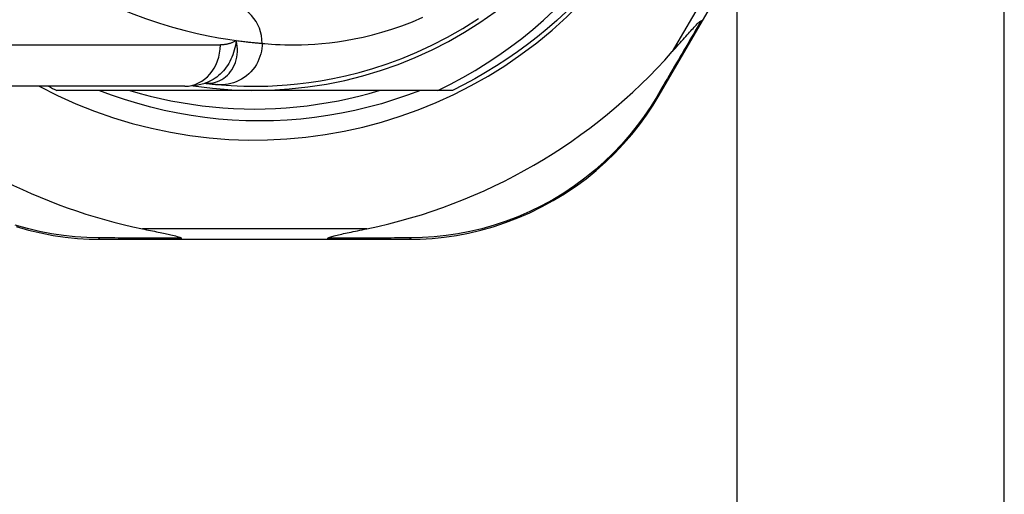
# Model space of a CAD drawing. Header units: inches. Extents: x 4 to 120, y 7 to 65.
# Tile 74 of 149: x 5.095 to 6.031, y 43.551 to 44.003. Entities that reach past the tile are written whole.
import ezdxf

# ---------------------------------------------------------------- set-up
doc = ezdxf.new("R2010")
doc.units = ezdxf.units.IN
doc.header["$MEASUREMENT"] = 0
doc.layers.add('Visible Edges(ANSI)', color=7, linetype='Continuous', lineweight=25)
doc.layers.add('Visible Tangent Edges(ANSI)', color=7, linetype='Continuous', lineweight=25)

msp = doc.modelspace()

# ---------------------------------------------------------------- linework, layer by layer
at = {"layer": 'Visible Edges(ANSI)'}
for p, q in [((6.03104, 41.77317), (6.03104, 45.63242)), ((5.74388, 44.00173), (5.80772, 44.11162)), ((5.77685, 41.85917), (5.77685, 44.05848)), ((5.70284, 43.93107), (5.74388, 44.00173)), ((5.25161, 43.93957), (5.01435, 43.93957)), ((5.31804, 43.93563), (5.12996, 43.93563)), ((5.27074, 43.94249), (5.27079, 43.94249)), ((5.49234, 43.93563), (5.31804, 43.93563)), ((5.50613, 43.93563), (5.49234, 43.93563)), ((5.17194, 43.7939), (5.24899, 43.7939)), ((5.24899, 43.7939), (5.3871, 43.7939)), ((5.3871, 43.7939), (5.46453, 43.7939))]:
    msp.add_line(p, q, dxfattribs=at)
at = {"layer": 'Visible Edges(ANSI)', "flags": 128}
for points in [[(5.49234, 43.93563), (5.50438, 43.9416), (5.51622, 43.94795), (5.52786, 43.95466), (5.53928, 43.96175), (5.55047, 43.9692), (5.56143, 43.977), (5.57214, 43.98515), (5.58261, 43.99365), (5.5928, 44.00249), (5.6027, 44.01165)], [(5.61421, 44.0103), (5.60539, 44.00219), (5.59634, 43.99432), (5.58708, 43.9867), (5.57761, 43.97935), (5.56794, 43.97227), (5.55808, 43.96545), (5.54803, 43.95891), (5.5378, 43.95266), (5.5274, 43.94669), (5.51684, 43.94101), (5.50613, 43.93563)], [(5.28279, 43.94119), (5.28651, 43.94086), (5.29089, 43.94053), (5.29592, 43.9402), (5.3016, 43.93992), (5.30793, 43.9397), (5.31489, 43.93958), (5.32248, 43.93959), (5.3307, 43.93978), (5.33953, 43.94017), (5.34896, 43.94081), (5.35899, 43.94176), (5.36959, 43.94304), (5.38074, 43.94472), (5.39244, 43.94684), (5.40465, 43.94946), (5.41735, 43.95263), (5.4305, 43.95641), (5.44405, 43.96084), (5.45798, 43.96598), (5.47223, 43.97189), (5.48672, 43.97861), (5.5014, 43.98619), (5.51616, 43.99465), (5.53098, 44.00404)], [(5.71533, 43.97248), (5.71686, 43.97422), (5.71837, 43.97594), (5.71986, 43.97763), (5.72132, 43.97929), (5.72276, 43.98092), (5.72416, 43.98252), (5.72553, 43.98407), (5.72687, 43.98559), (5.72817, 43.98705), (5.72942, 43.98847), (5.73063, 43.98983), (5.7318, 43.99113), (5.73291, 43.99237), (5.73398, 43.99355), (5.73499, 43.99466), (5.73595, 43.9957), (5.73692, 43.99675), (5.73793, 43.99781), (5.73893, 43.99883), (5.73988, 43.99978), (5.74077, 44.00059), (5.74154, 44.00123), (5.74217, 44.00165), (5.74269, 44.00178)], [(5.74388, 44.00173), (5.74387, 44.00171), (5.74385, 44.00169), (5.74383, 44.00168), (5.74381, 44.00166), (5.74378, 44.00165), (5.74375, 44.00164), (5.74372, 44.00163), (5.74368, 44.00162), (5.74365, 44.00162), (5.7436, 44.00162), (5.74356, 44.00162), (5.74351, 44.00162), (5.74346, 44.00162), (5.7434, 44.00163), (5.74334, 44.00163), (5.74328, 44.00164), (5.74322, 44.00165), (5.74315, 44.00167), (5.74308, 44.00168), (5.74301, 44.0017), (5.74293, 44.00172), (5.74286, 44.00174), (5.74277, 44.00176), (5.74269, 44.00178)], [(5.47583, 43.93563), (5.46359, 43.93103), (5.4512, 43.92681), (5.43869, 43.92298), (5.42609, 43.91955), (5.4134, 43.91652), (5.40062, 43.91388), (5.38778, 43.91165), (5.37488, 43.90982), (5.36192, 43.90839), (5.34893, 43.90737), (5.3359, 43.90675), (5.32285, 43.90655), (5.30978, 43.90675), (5.29671, 43.90736), (5.28367, 43.90838), (5.27068, 43.90981), (5.25775, 43.91165), (5.2449, 43.91388), (5.23213, 43.91652), (5.21946, 43.91956), (5.20689, 43.92299), (5.19443, 43.92681), (5.18209, 43.93103), (5.16988, 43.93563)], [(5.19949, 43.93563), (5.20911, 43.93282), (5.2188, 43.93024), (5.22855, 43.92791), (5.23836, 43.92582), (5.24821, 43.92397), (5.25811, 43.92237), (5.26804, 43.92101), (5.27801, 43.91989), (5.28799, 43.91903), (5.298, 43.91841), (5.30802, 43.91804), (5.31804, 43.91791), (5.32807, 43.91804), (5.33809, 43.91841), (5.34809, 43.91903), (5.35808, 43.91989), (5.36804, 43.92101), (5.37798, 43.92237), (5.38787, 43.92397), (5.39773, 43.92582), (5.40753, 43.92791), (5.41728, 43.93024), (5.42697, 43.93282), (5.4366, 43.93563)], [(5.25161, 43.93957), (5.26115, 43.94027), (5.27104, 43.94259)], [(5.27079, 43.94249), (5.27145, 43.94241), (5.27209, 43.94233), (5.27272, 43.94225), (5.27334, 43.94218), (5.27394, 43.94211), (5.27453, 43.94204), (5.2751, 43.94198), (5.27567, 43.94191), (5.27622, 43.94185), (5.27675, 43.94179), (5.27727, 43.94174), (5.27778, 43.94168), (5.27827, 43.94163), (5.27875, 43.94158), (5.27922, 43.94153), (5.27967, 43.94149), (5.28011, 43.94145), (5.28053, 43.9414), (5.28095, 43.94136), (5.28134, 43.94132), (5.28172, 43.94129), (5.28209, 43.94125), (5.28245, 43.94122), (5.28279, 43.94119)], [(5.46453, 43.7939), (5.4756, 43.79412), (5.4869, 43.79481), (5.49838, 43.79598), (5.50997, 43.79767), (5.52164, 43.79988), (5.53335, 43.80263), (5.54505, 43.80592), (5.55672, 43.80977), (5.5683, 43.8142), (5.57974, 43.81918), (5.59101, 43.82469), (5.60204, 43.83072), (5.61279, 43.83723), (5.62321, 43.84419), (5.63326, 43.85159), (5.64288, 43.85939), (5.65205, 43.86755), (5.66076, 43.87602), (5.66899, 43.88476), (5.67675, 43.89373), (5.68402, 43.90289), (5.6908, 43.91219), (5.69707, 43.9216), (5.70284, 43.93107)], [(5.09121, 43.80599), (5.10294, 43.80268), (5.11467, 43.79992), (5.12637, 43.79769), (5.138, 43.79599), (5.14951, 43.79481), (5.16084, 43.79412), (5.17194, 43.7939)], [(5.21138, 43.8039), (5.21338, 43.80349), (5.21535, 43.80308), (5.21729, 43.80268), (5.21919, 43.80229), (5.22106, 43.8019), (5.22289, 43.80153), (5.22468, 43.80115), (5.22642, 43.80079), (5.22812, 43.80043), (5.22976, 43.80009), (5.23134, 43.79975), (5.23287, 43.79942), (5.23434, 43.7991), (5.23575, 43.79879), (5.23709, 43.79849), (5.23846, 43.79818), (5.23993, 43.79784), (5.24144, 43.79748), (5.24292, 43.7971), (5.24434, 43.79672), (5.24563, 43.79633), (5.24684, 43.79592), (5.24782, 43.79548), (5.24838, 43.79497)], [(5.24899, 43.7939), (5.24896, 43.7939), (5.24893, 43.7939), (5.24891, 43.79391), (5.24888, 43.79393), (5.24886, 43.79394), (5.24883, 43.79397), (5.24881, 43.79399), (5.24878, 43.79402), (5.24875, 43.79405), (5.24873, 43.79409), (5.2487, 43.79413), (5.24868, 43.79417), (5.24865, 43.79422), (5.24863, 43.79427), (5.2486, 43.79432), (5.24858, 43.79438), (5.24855, 43.79444), (5.24853, 43.7945), (5.2485, 43.79457), (5.24848, 43.79465), (5.24846, 43.79472), (5.24843, 43.7948), (5.24841, 43.79488), (5.24838, 43.79497)], [(5.3871, 43.7939), (5.38713, 43.7939), (5.38715, 43.7939), (5.38718, 43.79391), (5.3872, 43.79393), (5.38723, 43.79394), (5.38726, 43.79397), (5.38728, 43.79399), (5.38731, 43.79402), (5.38733, 43.79405), (5.38736, 43.79409), (5.38738, 43.79413), (5.38741, 43.79417), (5.38743, 43.79422), (5.38746, 43.79427), (5.38749, 43.79432), (5.38751, 43.79438), (5.38753, 43.79444), (5.38756, 43.7945), (5.38758, 43.79457), (5.38761, 43.79465), (5.38763, 43.79472), (5.38766, 43.7948), (5.38768, 43.79488), (5.3877, 43.79497)], [(5.3877, 43.79497), (5.3881, 43.79538), (5.38881, 43.79574), (5.38964, 43.79606), (5.39059, 43.79638), (5.3916, 43.79667), (5.39266, 43.79697), (5.39383, 43.79727), (5.3951, 43.79758), (5.39646, 43.79791), (5.3979, 43.79825), (5.39942, 43.79859), (5.40101, 43.79894), (5.40267, 43.7993), (5.40438, 43.79967), (5.40615, 43.80005), (5.40799, 43.80044), (5.40989, 43.80084), (5.41186, 43.80125), (5.41388, 43.80167), (5.41595, 43.80209), (5.41808, 43.80253), (5.42025, 43.80298), (5.42246, 43.80343), (5.42471, 43.8039)]]:
    msp.add_lwpolyline(points, dxfattribs=at)
at = {"layer": 'Visible Edges(ANSI)'}
for centre, radius, start, end in [((5.31804, 44.32342), 0.43504, 241.92751, 118.07249), ((5.31804, 44.32342), 0.3878, 261.33391, 70.21195), ((5.31804, 44.32257), 0.52953, 281.6205, 318.6133), ((5.31804, 44.32257), 0.52953, 226.3272, 258.3795), ((5.31804, 44.32342), 0.431, 242.95157, 244.12615)]:
    msp.add_arc(centre, radius, start, end, dxfattribs=at)
at = {"layer": 'Visible Tangent Edges(ANSI)'}
for p, q in [((5.81898, 44.15092), (5.71533, 43.97248)), ((5.01435, 43.97894), (5.28551, 43.97894)), ((5.42471, 43.8039), (5.21138, 43.8039))]:
    msp.add_line(p, q, dxfattribs=at)
at = {"layer": 'Visible Tangent Edges(ANSI)', "flags": 128}
for points in [[(5.09051, 44.07366), (5.10355, 44.06323), (5.11697, 44.05343), (5.1307, 44.04429), (5.14469, 44.03585), (5.1588, 44.02813), (5.17292, 44.0211), (5.18696, 44.01475), (5.2008, 44.00906), (5.21435, 44.004), (5.22749, 43.99957), (5.24013, 43.99573), (5.25215, 43.99248), (5.26346, 43.98977), (5.27399, 43.98753), (5.28371, 43.98571), (5.29259, 43.98424), (5.30057, 43.98308)], [(5.32527, 43.98039), (5.32787, 43.98014), (5.33087, 43.97988), (5.33427, 43.97963), (5.33806, 43.97939), (5.34224, 43.97918), (5.3468, 43.97903), (5.35175, 43.97895), (5.35707, 43.97894), (5.36277, 43.97904), (5.36885, 43.97926), (5.37529, 43.97962), (5.38209, 43.98016), (5.38925, 43.9809), (5.39675, 43.98186), (5.40459, 43.98307), (5.41276, 43.98456), (5.42126, 43.98635), (5.43008, 43.98848), (5.4392, 43.99097), (5.44859, 43.99386), (5.45822, 43.99718), (5.46807, 44.00094), (5.47811, 44.00518)], [(5.74269, 44.00178), (5.74085, 43.99863), (5.73902, 43.99549), (5.73719, 43.99236), (5.73537, 43.98925), (5.73355, 43.98614), (5.73175, 43.98305), (5.72994, 43.97996), (5.72815, 43.97689), (5.72636, 43.97383), (5.72458, 43.97079), (5.7228, 43.96776), (5.72104, 43.96474), (5.71928, 43.96173), (5.71753, 43.95874), (5.71578, 43.95576), (5.71405, 43.95279), (5.71232, 43.94984), (5.7106, 43.94691), (5.70889, 43.94399), (5.70719, 43.94109), (5.70549, 43.9382), (5.70381, 43.93533), (5.70214, 43.93247), (5.70047, 43.92963)], [(5.30057, 43.98308), (5.30022, 43.98069), (5.29979, 43.97834), (5.29929, 43.97604), (5.29872, 43.97378), (5.29806, 43.97157), (5.29733, 43.96941), (5.29651, 43.9673), (5.29561, 43.96524), (5.29463, 43.96324), (5.29356, 43.96129), (5.2924, 43.9594), (5.29115, 43.95758), (5.28983, 43.95584), (5.28843, 43.95417), (5.28696, 43.95259), (5.28542, 43.95109), (5.28381, 43.94968), (5.28214, 43.94836), (5.28041, 43.94714), (5.27862, 43.94601), (5.27678, 43.945), (5.2749, 43.94408), (5.27299, 43.94328), (5.27103, 43.94259)], [(5.27207, 43.94239), (5.27425, 43.94236), (5.27643, 43.94251), (5.2786, 43.94285), (5.28073, 43.94338), (5.28281, 43.94408), (5.28484, 43.94495), (5.2868, 43.946), (5.28869, 43.94722), (5.29049, 43.9486), (5.29219, 43.95014), (5.29378, 43.95183), (5.29525, 43.95366), (5.29659, 43.95562), (5.29779, 43.95771), (5.29885, 43.95991), (5.29975, 43.96222), (5.30049, 43.96462), (5.30106, 43.9671), (5.30145, 43.96965), (5.30166, 43.97226), (5.30169, 43.97492), (5.30152, 43.97762), (5.30115, 43.98034), (5.30057, 43.98308)], [(5.30057, 43.98308), (5.30002, 43.98273), (5.29946, 43.9824), (5.2989, 43.98209), (5.29833, 43.98179), (5.29774, 43.98151), (5.29716, 43.98124), (5.29656, 43.98098), (5.29596, 43.98075), (5.29535, 43.98052), (5.29474, 43.98031), (5.29411, 43.98012), (5.29349, 43.97994), (5.29285, 43.97978), (5.29221, 43.97963), (5.29156, 43.9795), (5.29091, 43.97938), (5.29025, 43.97927), (5.28959, 43.97918), (5.28892, 43.97911), (5.28825, 43.97905), (5.28757, 43.979), (5.28689, 43.97896), (5.2862, 43.97894), (5.28551, 43.97894)], [(5.30057, 43.98308), (5.30203, 43.98288), (5.30346, 43.98269), (5.30485, 43.98251), (5.3062, 43.98234), (5.30752, 43.98218), (5.3088, 43.98203), (5.31004, 43.98188), (5.31124, 43.98175), (5.31241, 43.98162), (5.31354, 43.98149), (5.31463, 43.98138), (5.31568, 43.98127), (5.31669, 43.98116), (5.31767, 43.98107), (5.3186, 43.98098), (5.3195, 43.98089), (5.32036, 43.98081), (5.32118, 43.98074), (5.32196, 43.98067), (5.3227, 43.98061), (5.3234, 43.98055), (5.32406, 43.98049), (5.32469, 43.98044), (5.32527, 43.98039)], [(5.32527, 43.98039), (5.32519, 43.97794), (5.32495, 43.97543), (5.32454, 43.97289), (5.32395, 43.97032), (5.32318, 43.96774), (5.32222, 43.96518), (5.32106, 43.96266), (5.31971, 43.96019), (5.31818, 43.9578), (5.31647, 43.95552), (5.31458, 43.95335), (5.31254, 43.95132), (5.31036, 43.94945), (5.30806, 43.94775), (5.30565, 43.94624), (5.30316, 43.94491), (5.30061, 43.94378), (5.29802, 43.94285), (5.29541, 43.94212), (5.29281, 43.94158), (5.29023, 43.94123), (5.28769, 43.94105), (5.28521, 43.94104), (5.28279, 43.94119)], [(5.27079, 43.94249), (5.27082, 43.94248), (5.27086, 43.94248), (5.27089, 43.94247), (5.27093, 43.94247), (5.27097, 43.94247), (5.27102, 43.94246), (5.27106, 43.94246), (5.2711, 43.94245), (5.27115, 43.94245), (5.2712, 43.94245), (5.27125, 43.94244), (5.2713, 43.94244), (5.27135, 43.94243), (5.27141, 43.94243), (5.27147, 43.94243), (5.27153, 43.94242), (5.27159, 43.94242), (5.27165, 43.94241), (5.27171, 43.94241), (5.27178, 43.94241), (5.27185, 43.9424), (5.27192, 43.9424), (5.27199, 43.94239), (5.27207, 43.94239)], [(5.70047, 43.92963), (5.69479, 43.92039), (5.68861, 43.91121), (5.68195, 43.90213), (5.6748, 43.89318), (5.66719, 43.88442), (5.6591, 43.87589), (5.65056, 43.86761), (5.64157, 43.85964), (5.63214, 43.85201), (5.62229, 43.84477), (5.61208, 43.83796), (5.60155, 43.83158), (5.59075, 43.82568), (5.57972, 43.82027), (5.56852, 43.81539), (5.55719, 43.81104), (5.54577, 43.80725), (5.53432, 43.804), (5.52286, 43.80128), (5.51144, 43.79909), (5.5001, 43.7974), (5.48887, 43.79621), (5.47782, 43.79549), (5.46698, 43.79523)], [(5.1695, 43.79523), (5.15863, 43.79549), (5.14755, 43.79621), (5.13629, 43.79741), (5.12491, 43.7991), (5.11346, 43.80131), (5.10198, 43.80405), (5.0905, 43.80731)], [(5.24838, 43.79497), (5.24495, 43.79498), (5.24152, 43.79498), (5.23811, 43.79499), (5.2347, 43.795), (5.23131, 43.79501), (5.22793, 43.79502), (5.22456, 43.79503), (5.22121, 43.79504), (5.21787, 43.79505), (5.21454, 43.79506), (5.21122, 43.79507), (5.20792, 43.79508), (5.20463, 43.79509), (5.20136, 43.7951), (5.1981, 43.79512), (5.19486, 43.79513), (5.19163, 43.79514), (5.18842, 43.79515), (5.18523, 43.79516), (5.18205, 43.79518), (5.17888, 43.79519), (5.17574, 43.7952), (5.17261, 43.79522), (5.1695, 43.79523)], [(5.46698, 43.79523), (5.46385, 43.79522), (5.46071, 43.7952), (5.45755, 43.79519), (5.45437, 43.79518), (5.45118, 43.79517), (5.44797, 43.79515), (5.44474, 43.79514), (5.4415, 43.79513), (5.43824, 43.79512), (5.43496, 43.7951), (5.43168, 43.79509), (5.42837, 43.79508), (5.42505, 43.79507), (5.42172, 43.79506), (5.41838, 43.79505), (5.41502, 43.79504), (5.41165, 43.79503), (5.40826, 43.79502), (5.40486, 43.79501), (5.40146, 43.795), (5.39804, 43.79499), (5.3946, 43.79498), (5.39116, 43.79498), (5.3877, 43.79497)]]:
    msp.add_lwpolyline(points, dxfattribs=at)
at = {"layer": 'Visible Tangent Edges(ANSI)'}
for centre, major_axis, ratio, start_param, end_param in [((5.2864, 43.98039), (0.00362, 0.0392), 0.987056, 4.803178, 6.283185), ((5.25161, 43.97894), (0, -0.03937), 0.860915, 0, 1.570796), ((5.25803, 43.74608), (0.01245, 0.19646), 0.394768, 6.26267, 6.279105), ((5.69419, 43.93609), (0.00865, -0.00502), 0.487239, 5.762078, 6.283185), ((5.17194, 43.8039), (0, -0.01), 0.489692, 5.761173, 6.283185), ((5.46453, 43.8039), (0, -0.01), 0.490597, 0, 0.522348)]:
    msp.add_ellipse(centre, major_axis=major_axis, ratio=ratio, start_param=start_param, end_param=end_param, dxfattribs=at)

doc.saveas('drawing.dxf')
